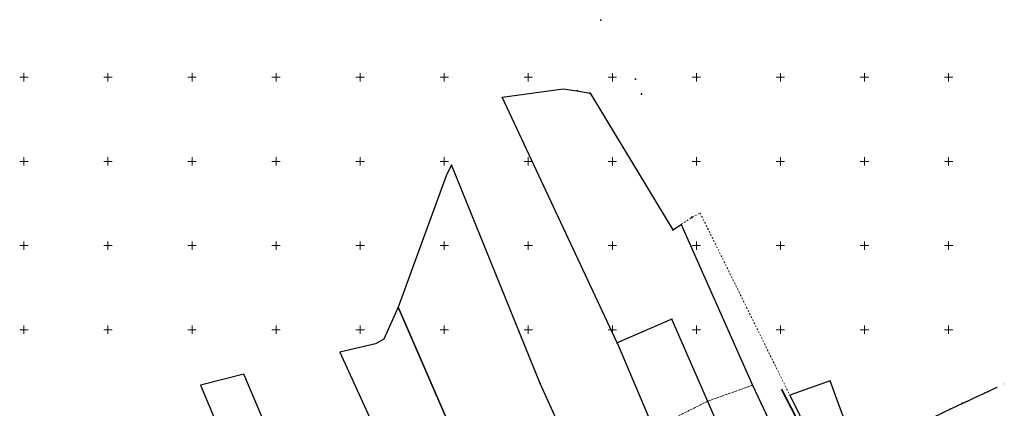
# Model space of a CAD drawing. Header units: millimetres. Extents: x 5507581 to 5508583, y 5765457 to 5766184.
# Tile 59 of 59: x 5507998 to 5508583, y 5765953 to 5766184. Entities that reach past the tile are written whole.
import ezdxf

# ---------------------------------------------------------------- set-up
doc = ezdxf.new("R2010")
doc.units = ezdxf.units.MM
doc.linetypes.add('PRZER1-1', pattern=[2, 1, -1])
doc.linetypes.add('PRZER3-1', pattern=[2, 1.5, -0.5])
doc.layers.get('0').update_dxf_attribs({"lineweight": 18})
for name, color, linetype, lineweight in [('EGDE', 122, 'Continuous', 18), ('EGPG', 7, 'Continuous', 18), ('OTOO', 7, 'Continuous', 35), ('Ramka sekcyjna', 7, 'Continuous', 18)]:
    doc.layers.add(name, color=color, linetype=linetype, lineweight=lineweight)
doc.layers.add('EGKK', color=7, linetype='Continuous', lineweight=18, true_color=0x24bc24)
doc.layers.add('EGUG', color=7, linetype='Continuous', lineweight=18, true_color=0x008000)

# ---------------------------------------------------------------- blocks, each defined once
blk = doc.blocks.new('D_KOLO')
blk.add_hatch(color=0).paths.add_polyline_path([(-0.175, 0), (-0.169037, -0.045293), (-0.151554, -0.0875), (-0.123744, -0.123744), (-0.0875, -0.151554), (-0.045293, -0.169037), (0, -0.175), (0.045293, -0.169037), (0.0875, -0.151554), (0.123744, -0.123744), (0.151554, -0.0875), (0.169037, -0.045293), (0.175, 0), (0.169037, 0.045293), (0.151554, 0.0875), (0.123744, 0.123744), (0.0875, 0.151554), (0.045293, 0.169037), (0, 0.175), (-0.045293, 0.169037), (-0.0875, 0.151554), (-0.123744, 0.123744), (-0.151554, 0.0875), (-0.169037, 0.045293)])
blk = doc.blocks.new('D_GSLKOG1')
blk.add_hatch(color=0).paths.add_polyline_path([(-0.175, 0), (-0.169037, -0.045293), (-0.151554, -0.0875), (-0.123744, -0.123744), (-0.0875, -0.151554), (-0.045293, -0.169037), (0, -0.175), (0.045293, -0.169037), (0.0875, -0.151554), (0.123744, -0.123744), (0.151554, -0.0875), (0.169037, -0.045293), (0.175, 0), (0.169037, 0.045293), (0.151554, 0.0875), (0.123744, 0.123744), (0.0875, 0.151554), (0.045293, 0.169037), (0, 0.175), (-0.045293, 0.169037), (-0.0875, 0.151554), (-0.123744, 0.123744), (-0.151554, 0.0875), (-0.169037, 0.045293)])
blk = doc.blocks.new('D_GEPPGD1_1')
at = {"true_color": 0xffffff}
blk.add_hatch(color=7, dxfattribs=at).paths.add_polyline_path([(0, -0.25), (0.077254, -0.237764), (0.146946, -0.202254), (0.202254, -0.146946), (0.237764, -0.077254), (0.25, 0), (0.237764, 0.077254), (0.202254, 0.146946), (0.146946, 0.202254), (0.077254, 0.237764), (0, 0.25), (-0.077254, 0.237764), (-0.146946, 0.202254), (-0.202254, 0.146946), (-0.237764, 0.077254), (-0.25, 0), (-0.237764, -0.077254), (-0.202254, -0.146946), (-0.146946, -0.202254), (-0.077254, -0.237764)])
at = {"color": 0}
blk.add_lwpolyline([(0, 0.25), (0.077254, 0.237764), (0.146946, 0.202254), (0.202254, 0.146946), (0.237764, 0.077254), (0.25, 0), (0.237764, -0.077254), (0.202254, -0.146946), (0.146946, -0.202254), (0.077254, -0.237764), (0, -0.25), (-0.077254, -0.237764), (-0.146946, -0.202254), (-0.202254, -0.146946), (-0.237764, -0.077254), (-0.25, 0), (-0.237764, 0.077254), (-0.202254, 0.146946), (-0.146946, 0.202254), (-0.077254, 0.237764)], close=True, dxfattribs=at)
blk = doc.blocks.new('D_GEPPGD1_2')
at = {"true_color": 0xffffff}
blk.add_hatch(color=7, dxfattribs=at).paths.add_polyline_path([(0, -0.25), (0.077254, -0.237764), (0.146946, -0.202254), (0.202254, -0.146946), (0.237764, -0.077254), (0.25, 0), (0.237764, 0.077254), (0.202254, 0.146946), (0.146946, 0.202254), (0.077254, 0.237764), (0, 0.25), (-0.077254, 0.237764), (-0.146946, 0.202254), (-0.202254, 0.146946), (-0.237764, 0.077254), (-0.25, 0), (-0.237764, -0.077254), (-0.202254, -0.146946), (-0.146946, -0.202254), (-0.077254, -0.237764)])
blk.add_hatch(color=0).paths.add_polyline_path([(0, -0.045), (0.013906, -0.042798), (0.02645, -0.036406), (0.036406, -0.02645), (0.042798, -0.013906), (0.045, 0), (0.042798, 0.013906), (0.036406, 0.02645), (0.02645, 0.036406), (0.013906, 0.042798), (0, 0.045), (-0.013906, 0.042798), (-0.02645, 0.036406), (-0.036406, 0.02645), (-0.042798, 0.013906), (-0.045, 0), (-0.042798, -0.013906), (-0.036406, -0.02645), (-0.02645, -0.036406), (-0.013906, -0.042798)])

msp = doc.modelspace()

# ---------------------------------------------------------------- linework, layer by layer
at = {"layer": 'EGDE', "linetype": 'Continuous', "lineweight": 30}
for points in [[(5508284.52, 5766138.29), (5508320.76, 5766143.19), (5508329.18, 5766142.02), (5508336.75, 5766140.6), (5508386.06, 5766059.28), (5508391, 5766062.55), (5508433.36, 5765967), (5508456.08, 5765918.74), (5508454.68, 5765918.2), (5508447.45, 5765915.32), (5508428.53, 5765907.5), (5508385.4, 5766006.23), (5508352.84, 5765992.1)], [(5508222.57, 5766013.4), (5508270.97, 5765902.12), (5508292.72, 5765853.94), (5508298.32, 5765856.12), (5508276.15, 5765905.64), (5508300.19, 5765916.51), (5508325.25, 5765927.84), (5508307.1, 5765967.99), (5508254.34, 5766098.03), (5508251.09, 5766091.49)], [(5508254.33, 5765838.07), (5508292.72, 5765853.94), (5508270.97, 5765902.12), (5508222.57, 5766013.4), (5508214.11, 5765994.28), (5508209.2, 5765991.65), (5508187.99, 5765986.58), (5508234.78, 5765884.3), (5508242.81, 5765867.83)], [(5508395.63, 5765894.19), (5508428.53, 5765907.5), (5508385.4, 5766006.23), (5508352.84, 5765992.1), (5508375.9, 5765937.87)], [(5508195.93, 5765813.67), (5508196.07, 5765813.34), (5508201.23, 5765816.1), (5508184.92, 5765852.66), (5508153.01, 5765921.3), (5508130.72, 5765973.48), (5508105.11, 5765967.13), (5508159.23, 5765838.06), (5508175.89, 5765845.25), (5508180.5, 5765847.26)], [(5508493.25, 5765932.83), (5508485.15, 5765954.34), (5508479.57, 5765969.69), (5508455.55, 5765961.09), (5508473.05, 5765925.58)]]:
    msp.add_lwpolyline(points, close=True, dxfattribs=at)
msp.add_lwpolyline([(5508578.85, 5765944.85), (5508574.56, 5765943.35), (5508566.31, 5765940.38), (5508550.99, 5765934.98), (5508544.51, 5765932.61), (5508520.66, 5765927.73), (5508510.77, 5765922.93), (5508505.21, 5765920.23), (5508493.6, 5765914.6), (5508473.05, 5765925.58), (5508493.25, 5765932.83), (5508500.46, 5765935.54), (5508508.89, 5765936.94), (5508529.7, 5765942.42), (5508542.05, 5765948.48), (5508548.68, 5765951.85), (5508558.12, 5765956.21), (5508561.98, 5765957.97), (5508566.37, 5765960.02), (5508570.94, 5765962.16), (5508578.85, 5765965.88)], dxfattribs=at)
at = {"layer": 'EGKK', "color": 82, "linetype": 'PRZER3-1', "lineweight": 18, "true_color": 0x24bc24}
for points in [[(5508493.25, 5765932.83), (5508485.15, 5765954.34), (5508479.57, 5765969.69), (5508455.55, 5765961.09), (5508473.05, 5765925.58)], [(5508406.69, 5765957.51), (5508415.2, 5765960.54), (5508433.36, 5765967), (5508456.08, 5765918.74), (5508454.68, 5765918.2), (5508447.45, 5765915.32), (5508428.53, 5765907.5)], [(5508374.46, 5765941.26), (5508375.9, 5765937.87), (5508395.63, 5765894.19), (5508428.53, 5765907.5), (5508406.69, 5765957.51)]]:
    msp.add_lwpolyline(points, close=True, dxfattribs=at)
at = {"layer": 'EGUG', "color": 96, "linetype": 'PRZER1-1', "lineweight": 18, "true_color": 0x008000}
for points in [[(5508456.08, 5765918.74), (5508433.36, 5765967), (5508402.22, 5766037.24), (5508400.66, 5766040.77), (5508391, 5766062.55), (5508397.37, 5766066.78), (5508402.24, 5766069.31), (5508410.21, 5766053.13), (5508429.82, 5766013.33), (5508455.55, 5765961.09), (5508473.05, 5765925.58)], [(5508578.85, 5765944.85), (5508574.56, 5765943.35), (5508566.31, 5765940.38), (5508550.99, 5765934.98), (5508544.51, 5765932.61), (5508520.66, 5765927.73), (5508510.77, 5765922.93), (5508505.21, 5765920.23), (5508493.6, 5765914.6), (5508473.05, 5765925.58), (5508493.25, 5765932.83), (5508500.46, 5765935.54), (5508508.89, 5765936.94), (5508529.7, 5765942.42), (5508542.05, 5765948.48), (5508548.68, 5765951.85), (5508558.12, 5765956.21), (5508561.98, 5765957.97), (5508566.37, 5765960.02), (5508570.94, 5765962.16), (5508578.85, 5765965.88)]]:
    msp.add_lwpolyline(points, dxfattribs=at)
for points in [[(5508493.25, 5765932.83), (5508485.15, 5765954.34), (5508479.57, 5765969.69), (5508455.55, 5765961.09), (5508473.05, 5765925.58)], [(5508406.69, 5765957.51), (5508415.2, 5765960.54), (5508433.36, 5765967), (5508456.08, 5765918.74), (5508454.68, 5765918.2), (5508447.45, 5765915.32), (5508428.53, 5765907.5)], [(5508374.46, 5765941.26), (5508375.9, 5765937.87), (5508395.63, 5765894.19), (5508428.53, 5765907.5), (5508406.69, 5765957.51)]]:
    msp.add_lwpolyline(points, close=True, dxfattribs=at)
at = {"layer": 'OTOO', "color": 7, "linetype": 'Continuous', "lineweight": 35}
msp.add_lwpolyline([(5508471.22, 5765924.94), (5508450.61, 5765964.62)], dxfattribs=at)
at = {"layer": 'Ramka sekcyjna', "color": 7, "linetype": 'Continuous', "lineweight": 18, "flags": 128}
for points in [[(5508000, 5766150), (5507997.5, 5766150)], [(5508000, 5766147.5), (5508000, 5766152.5)], [(5508000, 5766147.5), (5508000, 5766152.5)], [(5508000, 5766150), (5508002.5, 5766150)], [(5508052.5, 5766150), (5508047.5, 5766150)], [(5508050, 5766147.5), (5508050, 5766152.5)], [(5508102.5, 5766150), (5508097.5, 5766150)], [(5508100, 5766147.5), (5508100, 5766152.5)], [(5508152.5, 5766150), (5508147.5, 5766150)], [(5508150, 5766147.5), (5508150, 5766152.5)], [(5508202.5, 5766150), (5508197.5, 5766150)], [(5508200, 5766147.5), (5508200, 5766152.5)], [(5508252.5, 5766150), (5508247.5, 5766150)], [(5508250, 5766147.5), (5508250, 5766152.5)], [(5508302.5, 5766150), (5508297.5, 5766150)], [(5508300, 5766147.5), (5508300, 5766152.5)], [(5508352.5, 5766150), (5508347.5, 5766150)], [(5508350, 5766147.5), (5508350, 5766152.5)], [(5508400, 5766150), (5508397.5, 5766150)], [(5508400, 5766147.5), (5508400, 5766152.5)], [(5508400, 5766147.5), (5508400, 5766152.5)], [(5508400, 5766150), (5508402.5, 5766150)], [(5508452.5, 5766150), (5508447.5, 5766150)], [(5508450, 5766147.5), (5508450, 5766152.5)], [(5508502.5, 5766150), (5508497.5, 5766150)], [(5508500, 5766147.5), (5508500, 5766152.5)], [(5508552.5, 5766150), (5508547.5, 5766150)], [(5508550, 5766147.5), (5508550, 5766152.5)], [(5508000, 5766097.5), (5508000, 5766102.5)], [(5508000, 5766097.5), (5508000, 5766102.5)], [(5508050, 5766097.5), (5508050, 5766102.5)], [(5508100, 5766097.5), (5508100, 5766102.5)], [(5508150, 5766097.5), (5508150, 5766102.5)], [(5508200, 5766097.5), (5508200, 5766102.5)], [(5508250, 5766097.5), (5508250, 5766102.5)], [(5508300, 5766097.5), (5508300, 5766102.5)], [(5508350, 5766097.5), (5508350, 5766102.5)], [(5508400, 5766097.5), (5508400, 5766102.5)], [(5508400, 5766097.5), (5508400, 5766102.5)], [(5508450, 5766097.5), (5508450, 5766102.5)], [(5508500, 5766097.5), (5508500, 5766102.5)], [(5508550, 5766097.5), (5508550, 5766102.5)], [(5508000, 5766100), (5507997.5, 5766100)], [(5508000, 5766100), (5508002.5, 5766100)], [(5508052.5, 5766100), (5508047.5, 5766100)], [(5508102.5, 5766100), (5508097.5, 5766100)], [(5508152.5, 5766100), (5508147.5, 5766100)], [(5508202.5, 5766100), (5508197.5, 5766100)], [(5508252.5, 5766100), (5508247.5, 5766100)], [(5508302.5, 5766100), (5508297.5, 5766100)], [(5508352.5, 5766100), (5508347.5, 5766100)], [(5508400, 5766100), (5508397.5, 5766100)], [(5508400, 5766100), (5508402.5, 5766100)], [(5508452.5, 5766100), (5508447.5, 5766100)], [(5508502.5, 5766100), (5508497.5, 5766100)], [(5508552.5, 5766100), (5508547.5, 5766100)], [(5508000, 5766050), (5507997.5, 5766050)], [(5508000, 5766047.5), (5508000, 5766052.5)], [(5508000, 5766047.5), (5508000, 5766052.5)], [(5508000, 5766050), (5508002.5, 5766050)], [(5508052.5, 5766050), (5508047.5, 5766050)], [(5508050, 5766047.5), (5508050, 5766052.5)], [(5508102.5, 5766050), (5508097.5, 5766050)], [(5508100, 5766047.5), (5508100, 5766052.5)], [(5508152.5, 5766050), (5508147.5, 5766050)], [(5508150, 5766047.5), (5508150, 5766052.5)], [(5508202.5, 5766050), (5508197.5, 5766050)], [(5508200, 5766047.5), (5508200, 5766052.5)], [(5508252.5, 5766050), (5508247.5, 5766050)], [(5508250, 5766047.5), (5508250, 5766052.5)], [(5508302.5, 5766050), (5508297.5, 5766050)], [(5508300, 5766047.5), (5508300, 5766052.5)], [(5508352.5, 5766050), (5508347.5, 5766050)], [(5508350, 5766047.5), (5508350, 5766052.5)], [(5508400, 5766050), (5508397.5, 5766050)], [(5508400, 5766047.5), (5508400, 5766052.5)], [(5508400, 5766047.5), (5508400, 5766052.5)], [(5508400, 5766050), (5508402.5, 5766050)], [(5508452.5, 5766050), (5508447.5, 5766050)], [(5508450, 5766047.5), (5508450, 5766052.5)], [(5508502.5, 5766050), (5508497.5, 5766050)], [(5508500, 5766047.5), (5508500, 5766052.5)], [(5508552.5, 5766050), (5508547.5, 5766050)], [(5508550, 5766047.5), (5508550, 5766052.5)], [(5508000, 5766000), (5508000, 5766002.5)], [(5508000, 5766000), (5508000, 5766002.5)], [(5508050, 5766000), (5508050, 5766002.5)], [(5508100, 5766000), (5508100, 5766002.5)], [(5508150, 5766000), (5508150, 5766002.5)], [(5508200, 5766000), (5508200, 5766002.5)], [(5508250, 5766000), (5508250, 5766002.5)], [(5508300, 5766000), (5508300, 5766002.5)], [(5508350, 5766000), (5508350, 5766002.5)], [(5508400, 5766000), (5508400, 5766002.5)], [(5508400, 5766000), (5508400, 5766002.5)], [(5508450, 5766000), (5508450, 5766002.5)], [(5508500, 5766000), (5508500, 5766002.5)], [(5508550, 5766000), (5508550, 5766002.5)], [(5508000, 5766000), (5507997.5, 5766000)], [(5508000, 5766000), (5507997.5, 5766000)], [(5508000, 5766000), (5508002.5, 5766000)], [(5508000, 5766000), (5508000, 5765997.5)], [(5508000, 5766000), (5508000, 5765997.5)], [(5508000, 5766000), (5508002.5, 5766000)], [(5508052.5, 5766000), (5508047.5, 5766000)], [(5508052.5, 5766000), (5508047.5, 5766000)], [(5508050, 5766000), (5508050, 5765997.5)], [(5508102.5, 5766000), (5508097.5, 5766000)], [(5508102.5, 5766000), (5508097.5, 5766000)], [(5508100, 5766000), (5508100, 5765997.5)], [(5508152.5, 5766000), (5508147.5, 5766000)], [(5508152.5, 5766000), (5508147.5, 5766000)], [(5508150, 5766000), (5508150, 5765997.5)], [(5508202.5, 5766000), (5508197.5, 5766000)], [(5508202.5, 5766000), (5508197.5, 5766000)], [(5508200, 5766000), (5508200, 5765997.5)], [(5508252.5, 5766000), (5508247.5, 5766000)], [(5508252.5, 5766000), (5508247.5, 5766000)], [(5508250, 5766000), (5508250, 5765997.5)], [(5508302.5, 5766000), (5508297.5, 5766000)], [(5508302.5, 5766000), (5508297.5, 5766000)], [(5508300, 5766000), (5508300, 5765997.5)], [(5508352.5, 5766000), (5508347.5, 5766000)], [(5508352.5, 5766000), (5508347.5, 5766000)], [(5508350, 5766000), (5508350, 5765997.5)], [(5508400, 5766000), (5508397.5, 5766000)], [(5508400, 5766000), (5508397.5, 5766000)], [(5508400, 5766000), (5508402.5, 5766000)], [(5508400, 5766000), (5508400, 5765997.5)], [(5508400, 5766000), (5508400, 5765997.5)], [(5508400, 5766000), (5508402.5, 5766000)], [(5508452.5, 5766000), (5508447.5, 5766000)], [(5508452.5, 5766000), (5508447.5, 5766000)], [(5508450, 5766000), (5508450, 5765997.5)], [(5508502.5, 5766000), (5508497.5, 5766000)], [(5508502.5, 5766000), (5508497.5, 5766000)], [(5508500, 5766000), (5508500, 5765997.5)], [(5508552.5, 5766000), (5508547.5, 5766000)], [(5508552.5, 5766000), (5508547.5, 5766000)], [(5508550, 5766000), (5508550, 5765997.5)]]:
    msp.add_lwpolyline(points, dxfattribs=at)

# ---------------------------------------------------------------- block references
at = {"layer": 'EGPG', "color": 7, "linetype": 'Continuous', "lineweight": 18}
for name, p in [('D_GEPPGD1_1', (5508343.12, 5766183.98)), ('D_GEPPGD1_1', (5508363.74, 5766148.95)), ('D_GEPPGD1_2', (5508320.76, 5766143.19)), ('D_GEPPGD1_2', (5508284.52, 5766138.29)), ('D_GEPPGD1_1', (5508329.18, 5766142.02)), ('D_GEPPGD1_1', (5508336.75, 5766140.6)), ('D_GEPPGD1_1', (5508367.38, 5766140.07)), ('D_GEPPGD1_2', (5508254.34, 5766098.03)), ('D_GEPPGD1_2', (5508251.09, 5766091.49)), ('D_GEPPGD1_1', (5508397.37, 5766066.78)), ('D_GEPPGD1_2', (5508402.24, 5766069.31)), ('D_GEPPGD1_2', (5508391, 5766062.55)), ('D_GEPPGD1_1', (5508386.06, 5766059.28)), ('D_GEPPGD1_2', (5508222.57, 5766013.4)), ('D_GEPPGD1_2', (5508429.82, 5766013.33)), ('D_GEPPGD1_1', (5508385.4, 5766006.23)), ('D_GEPPGD1_2', (5508209.2, 5765991.65)), ('D_GEPPGD1_2', (5508214.11, 5765994.28)), ('D_GEPPGD1_1', (5508352.84, 5765992.1)), ('D_GEPPGD1_2', (5508187.99, 5765986.58)), ('D_GEPPGD1_2', (5508130.72, 5765973.48)), ('D_GEPPGD1_2', (5508105.11, 5765967.13)), ('D_GEPPGD1_1', (5508307.1, 5765967.99)), ('D_GEPPGD1_2', (5508433.36, 5765967)), ('D_GEPPGD1_2', (5508479.57, 5765969.69)), ('D_GEPPGD1_2', (5508582.89, 5765967.78)), ('D_GEPPGD1_2', (5508455.55, 5765961.09)), ('D_GEPPGD1_2', (5508570.94, 5765962.16)), ('D_GEPPGD1_1', (5508558.12, 5765956.21)), ('D_GEPPGD1_2', (5508561.98, 5765957.97)), ('D_GEPPGD1_2', (5508566.37, 5765960.02)), ('D_GEPPGD1_2', (5508485.15, 5765954.34))]:
    msp.add_blockref(name, p, dxfattribs=at)
at = {"layer": 'OTOO', "color": 7, "linetype": 'Continuous', "lineweight": 25}
for name, p, rotation in [('D_GSLKOG1', (5508450.61, 5765964.62), 117.4476011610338), ('D_KOLO', (5508454, 5765958.09), 117.4476011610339), ('D_KOLO', (5508454, 5765958.09), 117.4476011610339)]:
    msp.add_blockref(name, p, dxfattribs=dict(at, rotation=rotation))

doc.saveas('drawing.dxf')
